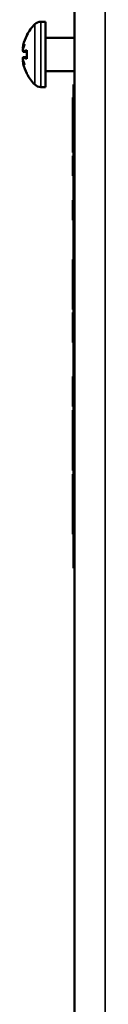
# Model space of a CAD drawing. Header units: inches. Extents: x 3.3 to 58.3, y 0.8 to 38.3.
# Tile 4 of 162: x 3.311 to 3.651, y 19.05 to 23.123. Entities that reach past the tile are written whole.
import ezdxf

# ---------------------------------------------------------------- set-up
doc = ezdxf.new("R2010")
doc.units = ezdxf.units.IN
doc.header["$MEASUREMENT"] = 0
doc.layers.add('Visible (ANSI)', color=7, linetype='Continuous', lineweight=50)
doc.layers.add('Visible Narrow (ANSI)', color=7, linetype='Continuous', lineweight=35)

msp = doc.modelspace()

# ---------------------------------------------------------------- linework, layer by layer
at = {"layer": 'Visible (ANSI)'}
for p, q in [((3.5247, 15.3294), (3.5247, 24.4166)), ((3.3845, 23.1141), (3.4047, 23.1141)), ((3.4047, 22.8441), (3.4047, 23.1141)), ((3.3263, 23.0558), (3.3263, 23.0557)), ((3.4047, 23.0481), (3.5247, 23.0481)), ((3.3119, 22.9904), (3.3263, 22.9892)), ((3.3263, 22.9967), (3.3263, 22.9616)), ((3.3119, 22.9678), (3.3263, 22.9691)), ((3.3263, 22.9026), (3.3263, 22.9025)), ((3.4047, 22.9101), (3.5247, 22.9101)), ((3.5197, 22.8548), (3.5197, 20.8548)), ((3.5247, 22.8548), (3.5197, 22.8548)), ((3.3845, 22.8441), (3.4047, 22.8441)), ((3.5197, 22.8013), (3.5177, 22.8013)), ((3.5177, 22.7634), (3.5177, 22.7655)), ((3.5197, 22.7655), (3.5177, 22.7655)), ((3.5197, 22.7634), (3.5177, 22.7634)), ((3.5197, 22.7599), (3.5177, 22.7599)), ((3.5197, 22.6771), (3.5177, 22.6771)), ((3.5197, 22.6647), (3.5177, 22.6647)), ((3.5197, 22.6574), (3.5177, 22.6574)), ((3.5177, 22.5763), (3.5177, 22.6343)), ((3.5197, 22.5763), (3.5177, 22.5763)), ((3.5197, 22.5729), (3.5177, 22.5729)), ((3.5197, 22.56), (3.5177, 22.56)), ((3.5177, 22.4983), (3.5177, 22.5586)), ((3.5197, 22.5586), (3.5177, 22.5586)), ((3.5177, 22.4786), (3.5177, 22.4983)), ((3.5197, 22.4983), (3.5177, 22.4983)), ((3.5197, 22.4786), (3.5177, 22.4786)), ((3.5197, 22.4772), (3.5177, 22.4772)), ((3.5197, 22.3766), (3.5177, 22.3766)), ((3.5177, 22.2952), (3.5177, 22.3752)), ((3.5197, 22.3752), (3.5177, 22.3752)), ((3.5197, 22.2952), (3.5177, 22.2952)), ((3.5197, 22.2938), (3.5177, 22.2938)), ((3.5197, 22.131), (3.5177, 22.131)), ((3.5177, 22.0848), (3.5177, 22.1275)), ((3.5197, 22.1275), (3.5177, 22.1275)), ((3.5177, 22.053), (3.5177, 22.0848)), ((3.5197, 22.0848), (3.5177, 22.0848)), ((3.5177, 22.0122), (3.5177, 22.053)), ((3.5197, 22.053), (3.5177, 22.053)), ((3.5177, 21.9728), (3.5177, 22.0122)), ((3.5197, 22.0122), (3.5177, 22.0122)), ((3.5177, 21.9275), (3.5177, 21.9728)), ((3.5197, 21.9728), (3.5177, 21.9728)), ((3.5197, 21.9275), (3.5177, 21.9275)), ((3.5197, 21.9241), (3.5177, 21.9241)), ((3.5197, 21.9117), (3.5177, 21.9117)), ((3.5177, 21.8799), (3.5177, 21.9096)), ((3.5197, 21.9096), (3.5177, 21.9096)), ((3.5177, 21.7896), (3.5177, 21.8799)), ((3.5197, 21.8799), (3.5177, 21.8799)), ((3.5197, 21.7896), (3.5177, 21.7896)), ((3.5197, 21.7875), (3.5177, 21.7875)), ((3.5197, 21.6472), (3.5177, 21.6472)), ((3.5177, 21.6027), (3.5177, 21.6099)), ((3.5197, 21.6099), (3.5177, 21.6099)), ((3.5197, 21.6027), (3.5177, 21.6027)), ((3.5177, 21.5644), (3.5177, 21.5743)), ((3.5197, 21.5743), (3.5177, 21.5743)), ((3.5197, 21.5644), (3.5177, 21.5644)), ((3.5197, 21.5231), (3.5177, 21.5231)), ((3.5197, 21.5078), (3.5177, 21.5078)), ((3.5177, 21.4699), (3.5177, 21.472)), ((3.5197, 21.472), (3.5177, 21.472)), ((3.5197, 21.4699), (3.5177, 21.4699)), ((3.5197, 21.4665), (3.5177, 21.4665)), ((3.5197, 21.3837), (3.5177, 21.3837)), ((3.5197, 21.3828), (3.5177, 21.3828)), ((3.5197, 21.3808), (3.5177, 21.3808)), ((3.5197, 21.2608), (3.5177, 21.2608)), ((3.5197, 21.2587), (3.5177, 21.2587)), ((3.5197, 21.2434), (3.5177, 21.2434)), ((3.5177, 21.2055), (3.5177, 21.2076)), ((3.5197, 21.2076), (3.5177, 21.2076)), ((3.5197, 21.2055), (3.5177, 21.2055)), ((3.5197, 21.2021), (3.5177, 21.2021)), ((3.5197, 21.1193), (3.5177, 21.1193)), ((3.5197, 21.1184), (3.5177, 21.1184)), ((3.5177, 21.0806), (3.5177, 21.0826)), ((3.5197, 21.0826), (3.5177, 21.0826)), ((3.5197, 21.0806), (3.5177, 21.0806)), ((3.5197, 21.0771), (3.5177, 21.0771)), ((3.5197, 20.9943), (3.5177, 20.9943)), ((3.5247, 20.8548), (3.5197, 20.8548))]:
    msp.add_line(p, q, dxfattribs=at)
for centre, radius, start, end in [((3.4832, 22.9791), 0.1755, 134.6398, 152.7536), ((3.3845, 23.079), 0.0351, 90, 134.6398), ((3.3343, 23.0558), 0.008, 152.7536, 180), ((3.3343, 22.9025), 0.008, 180, 207.2464), ((3.4832, 22.9791), 0.1755, 207.2464, 225.3602), ((3.3845, 22.8792), 0.0351, 225.3602, 270)]:
    msp.add_arc(centre, radius, start, end, dxfattribs=at)
for centre, major_axis, ratio, start_param, end_param in [((3.4822, 22.9814), (0.1605, 0.0701), 0.976012, 2.262119, 2.506283), ((3.4792, 22.9618), (-0.1696, 0.0388), 0.626898, 6.070023, 6.238274), ((3.4792, 22.9935), (-0.1677, -0.0464), 0.759503, 5.720307, 5.888558), ((3.2971, 23.0122), (-0.0535, 0.0073), 0.095667, 1.843755, 1.871949), ((3.4822, 22.968), (-0.1744, 0.0156), 0.199512, 5.824552, 6.068716), ((3.4792, 22.9648), (0.1677, -0.0464), 0.759503, 3.53622, 3.704471), ((3.2971, 22.9461), (0.0535, 0.0073), 0.095667, 1.269643, 1.297838), ((3.4792, 22.9965), (-0.1696, -0.0388), 0.626898, 0.044912, 0.213162), ((3.4822, 22.9903), (-0.1744, -0.0156), 0.199512, 0.214469, 0.458634), ((3.4822, 22.9769), (-0.1605, 0.0701), 0.976012, 0.635309, 0.879474)]:
    msp.add_ellipse(centre, major_axis=major_axis, ratio=ratio, start_param=start_param, end_param=end_param, dxfattribs=at)
for points, knots in [([(3.3108, 23.0053), (3.3108, 23.0054), (3.3107, 23.0057), (3.3106, 23.0065), (3.3106, 23.0073), (3.3108, 23.0092), (3.3109, 23.0104), (3.3114, 23.013), (3.3116, 23.0144), (3.3121, 23.0165), (3.3122, 23.0172), (3.3124, 23.0179)], [0.0248402, 0.0248402, 0.0248402, 0.0248402, 0.03112088, 0.03112088, 0.04123101, 0.04123101, 0.05146301, 0.05146301, 0.06169501, 0.06169501, 0.06732723, 0.06732723, 0.06732723, 0.06732723]), ([(3.3124, 22.9906), (3.3121, 22.9904), (3.3118, 22.9904), (3.3112, 22.991), (3.311, 22.9915), (3.3107, 22.993), (3.3107, 22.9941), (3.3106, 22.9964), (3.3107, 22.9977), (3.3108, 22.9992), (3.3108, 22.9994), (3.3108, 22.9996)], [0, 0, 0, 0, 0.01045493, 0.01045493, 0.02090987, 0.02090987, 0.03102207, 0.03102207, 0.04113427, 0.04113427, 0.04253967, 0.04253967, 0.04253967, 0.04253967]), ([(3.3263, 22.9967), (3.3263, 22.9969), (3.3265, 22.9971), (3.3269, 22.9973), (3.327, 22.9973), (3.3271, 22.9974)], [0.090439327, 0.090439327, 0.090439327, 0.090439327, 0.097959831, 0.097959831, 0.099602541, 0.099602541, 0.099602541, 0.099602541]), ([(3.3108, 22.9587), (3.3108, 22.9596), (3.3107, 22.9604), (3.3106, 22.9625), (3.3106, 22.9637), (3.3108, 22.9656), (3.3109, 22.9664), (3.3114, 22.9675), (3.3116, 22.9678), (3.3121, 22.9679), (3.3122, 22.9678), (3.3124, 22.9677)], [0.0248402, 0.0248402, 0.0248402, 0.0248402, 0.03112088, 0.03112088, 0.04123101, 0.04123101, 0.05146301, 0.05146301, 0.06169501, 0.06169501, 0.06732723, 0.06732723, 0.06732723, 0.06732723]), ([(3.3124, 22.9403), (3.3121, 22.9416), (3.3118, 22.9431), (3.3112, 22.9459), (3.311, 22.9473), (3.3107, 22.9495), (3.3107, 22.9505), (3.3106, 22.9521), (3.3107, 22.9526), (3.3108, 22.9529), (3.3108, 22.953), (3.3108, 22.953)], [0, 0, 0, 0, 0.01045493, 0.01045493, 0.02090987, 0.02090987, 0.03102207, 0.03102207, 0.04113427, 0.04113427, 0.04253967, 0.04253967, 0.04253967, 0.04253967]), ([(3.3271, 22.9609), (3.327, 22.961), (3.3269, 22.961), (3.3265, 22.9612), (3.3263, 22.9614), (3.3263, 22.9616)], [0.021013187, 0.021013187, 0.021013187, 0.021013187, 0.022655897, 0.022655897, 0.0301764, 0.0301764, 0.0301764, 0.0301764]), ([(3.5177, 22.7655), (3.5177, 22.771), (3.5177, 22.7765), (3.5177, 22.785), (3.5177, 22.7882), (3.5177, 22.7929), (3.5177, 22.7956), (3.5177, 22.8005), (3.5177, 22.8013), (3.5177, 22.8013)], [-0.265126, -0.265126, -0.265126, -0.265126, -0.1774462, -0.1774462, -0.1131793, -0.1131793, -0.0632734, -0.0632734, 0, 0, 0, 0]), ([(3.5177, 22.7599), (3.5177, 22.7608), (3.5177, 22.7618), (3.5177, 22.7632), (3.5177, 22.7633), (3.5177, 22.7634)], [-0.02660079, -0.02660079, -0.02660079, -0.02660079, -0.00578557, -0.00578557, -0.00391542, -0.00391542, -0.00391542, -0.00391542]), ([(3.5177, 22.7182), (3.5177, 22.7218), (3.5177, 22.7253), (3.5177, 22.7316), (3.5177, 22.7349), (3.5177, 22.7417), (3.5177, 22.7447), (3.5177, 22.7503), (3.5177, 22.7546), (3.5177, 22.7599)], [-0.5995832, -0.5995832, -0.5995832, -0.5995832, -0.4581175, -0.4581175, -0.3374607, -0.3374607, -0.1905298, -0.1905298, 0, 0, 0, 0]), ([(3.5177, 22.6771), (3.5177, 22.6771), (3.5177, 22.6775), (3.5177, 22.6796), (3.5177, 22.6812), (3.5177, 22.6844), (3.5177, 22.6872), (3.5177, 22.6954), (3.5177, 22.7001), (3.5177, 22.7082), (3.5177, 22.7131), (3.5177, 22.7182)], [-0.1116521, -0.1116521, -0.1116521, -0.1116521, -0.1016227, -0.1016227, -0.0895655, -0.0895655, -0.0666991, -0.0666991, -0.0389809, -0.0389809, 0, 0, 0, 0]), ([(3.5177, 22.6647), (3.5177, 22.6656), (3.5177, 22.6668), (3.5177, 22.6694), (3.5177, 22.6708), (3.5177, 22.6726)], [-0.05836585, -0.05836585, -0.05836585, -0.05836585, -0.02602768, -0.02602768, 0, 0, 0, 0]), ([(3.5177, 22.6574), (3.5177, 22.6588), (3.5177, 22.66), (3.5177, 22.6624), (3.5177, 22.6636), (3.5177, 22.6647)], [-0.04396823, -0.04396823, -0.04396823, -0.04396823, -0.02536473, -0.02536473, 0, 0, 0, 0]), ([(3.5177, 22.6343), (3.5177, 22.6397), (3.5177, 22.6481), (3.5177, 22.6539), (3.5177, 22.6561), (3.5177, 22.6574)], [-0.0475664, -0.0475664, -0.0475664, -0.0475664, -0.01629537, -0.01629537, 0, 0, 0, 0]), ([(3.5177, 22.5729), (3.5177, 22.5729), (3.5177, 22.5736), (3.5177, 22.5756), (3.5177, 22.5759), (3.5177, 22.5763)], [-0.5784243, -0.5784243, -0.5784243, -0.5784243, -0.4607074, -0.4607074, -0.4382892, -0.4382892, -0.4382892, -0.4382892]), ([(3.5177, 22.4772), (3.5177, 22.4772), (3.5177, 22.4775), (3.5177, 22.4783), (3.5177, 22.4784), (3.5177, 22.4786)], [-0.23136971, -0.23136971, -0.23136971, -0.23136971, -0.18428295, -0.18428295, -0.17531567, -0.17531567, -0.17531567, -0.17531567]), ([(3.5177, 21.7875), (3.5177, 21.7875), (3.5177, 21.7879), (3.5177, 21.789), (3.5177, 21.7893), (3.5177, 21.7896)], [-0.11165206, -0.11165206, -0.11165206, -0.11165206, -0.10162273, -0.10162273, -0.09904792, -0.09904792, -0.09904792, -0.09904792]), ([(3.5177, 21.6099), (3.5177, 21.6148), (3.5177, 21.6195), (3.5177, 21.6278), (3.5177, 21.6314), (3.5177, 21.6387), (3.5177, 21.6415), (3.5177, 21.6463), (3.5177, 21.6472), (3.5177, 21.6472)], [-0.1712794, -0.1712794, -0.1712794, -0.1712794, -0.1370868, -0.1370868, -0.1063798, -0.1063798, -0.0646198, -0.0646198, 0, 0, 0, 0]), ([(3.5177, 21.5857), (3.5177, 21.591), (3.5177, 21.597), (3.5177, 21.6024), (3.5177, 21.6025), (3.5177, 21.6027)], [-0.06090304, -0.06090304, -0.06090304, -0.06090304, -0.01986028, -0.01986028, -0.01863557, -0.01863557, -0.01863557, -0.01863557]), ([(3.5177, 21.5231), (3.5177, 21.5231), (3.5177, 21.5236), (3.5177, 21.5258), (3.5177, 21.5274), (3.5177, 21.5344), (3.5177, 21.5389), (3.5177, 21.5494), (3.5177, 21.5568), (3.5177, 21.5644)], [-0.1934272, -0.1934272, -0.1934272, -0.1934272, -0.1338203, -0.1338203, -0.098542, -0.098542, -0.0595575, -0.0595575, 0, 0, 0, 0]), ([(3.5177, 21.472), (3.5177, 21.474), (3.5177, 21.4759), (3.5177, 21.4796), (3.5177, 21.4814), (3.5177, 21.4869), (3.5177, 21.4902), (3.5177, 21.498), (3.5177, 21.502), (3.5177, 21.5066), (3.5177, 21.5078), (3.5177, 21.5078)], [-0.1723082, -0.1723082, -0.1723082, -0.1723082, -0.1564478, -0.1564478, -0.1400334, -0.1400334, -0.1050876, -0.1050876, -0.0466288, -0.0466288, 0, 0, 0, 0]), ([(3.5177, 21.4665), (3.5177, 21.4673), (3.5177, 21.4684), (3.5177, 21.4697), (3.5177, 21.4698), (3.5177, 21.4699)], [-0.02660079, -0.02660079, -0.02660079, -0.02660079, -0.00578557, -0.00578557, -0.00391542, -0.00391542, -0.00391542, -0.00391542]), ([(3.5177, 21.4248), (3.5177, 21.4266), (3.5177, 21.4288), (3.5177, 21.4336), (3.5177, 21.436), (3.5177, 21.4428), (3.5177, 21.4477), (3.5177, 21.4583), (3.5177, 21.4633), (3.5177, 21.4665)], [-0.267374, -0.267374, -0.267374, -0.267374, -0.2317938, -0.2317938, -0.1934885, -0.1934885, -0.1119705, -0.1119705, 0, 0, 0, 0]), ([(3.5177, 21.3837), (3.5177, 21.3837), (3.5177, 21.3846), (3.5177, 21.3883), (3.5177, 21.3909), (3.5177, 21.3984), (3.5177, 21.4033), (3.5177, 21.412), (3.5177, 21.4156), (3.5177, 21.421), (3.5177, 21.423), (3.5177, 21.4248)], [-0.1079693, -0.1079693, -0.1079693, -0.1079693, -0.0849084, -0.0849084, -0.0623021, -0.0623021, -0.0338251, -0.0338251, -0.0135201, -0.0135201, 0, 0, 0, 0]), ([(3.5177, 21.3212), (3.5177, 21.3275), (3.5177, 21.3339), (3.5177, 21.3473), (3.5177, 21.3525), (3.5177, 21.361), (3.5177, 21.3656), (3.5177, 21.3736), (3.5177, 21.3758), (3.5177, 21.3798), (3.5177, 21.3808), (3.5177, 21.3808)], [-0.176752, -0.176752, -0.176752, -0.176752, -0.15182, -0.15182, -0.1230042, -0.1230042, -0.094791, -0.094791, -0.066221, -0.066221, 0, 0, 0, 0]), ([(3.5177, 21.264), (3.5177, 21.2652), (3.5177, 21.2671), (3.5177, 21.2717), (3.5177, 21.275), (3.5177, 21.285), (3.5177, 21.2897), (3.5177, 21.299), (3.5177, 21.3093), (3.5177, 21.3212)], [-0.1581674, -0.1581674, -0.1581674, -0.1581674, -0.132027, -0.132027, -0.1115569, -0.1115569, -0.0901642, -0.0901642, 0, 0, 0, 0]), ([(3.5177, 21.2608), (3.5177, 21.2608), (3.5177, 21.2611), (3.5177, 21.2621), (3.5177, 21.263), (3.5177, 21.264)], [-0.05661652, -0.05661652, -0.05661652, -0.05661652, -0.02996218, -0.02996218, 0, 0, 0, 0]), ([(3.5177, 21.2587), (3.5177, 21.2587), (3.5177, 21.259), (3.5177, 21.2602), (3.5177, 21.2605), (3.5177, 21.2608)], [-0.11165206, -0.11165206, -0.11165206, -0.11165206, -0.10162273, -0.10162273, -0.09904792, -0.09904792, -0.09904792, -0.09904792]), ([(3.5177, 21.2076), (3.5177, 21.2096), (3.5177, 21.2115), (3.5177, 21.2152), (3.5177, 21.217), (3.5177, 21.2225), (3.5177, 21.2258), (3.5177, 21.2336), (3.5177, 21.2376), (3.5177, 21.2422), (3.5177, 21.2434), (3.5177, 21.2434)], [-0.1723082, -0.1723082, -0.1723082, -0.1723082, -0.1564478, -0.1564478, -0.1400334, -0.1400334, -0.1050876, -0.1050876, -0.0466288, -0.0466288, 0, 0, 0, 0]), ([(3.5177, 21.2021), (3.5177, 21.2029), (3.5177, 21.204), (3.5177, 21.2053), (3.5177, 21.2054), (3.5177, 21.2055)], [-0.02660079, -0.02660079, -0.02660079, -0.02660079, -0.00578557, -0.00578557, -0.00391542, -0.00391542, -0.00391542, -0.00391542]), ([(3.5177, 21.1604), (3.5177, 21.1622), (3.5177, 21.1644), (3.5177, 21.1692), (3.5177, 21.1716), (3.5177, 21.1784), (3.5177, 21.1833), (3.5177, 21.1939), (3.5177, 21.1989), (3.5177, 21.2021)], [-0.267374, -0.267374, -0.267374, -0.267374, -0.2317938, -0.2317938, -0.1934885, -0.1934885, -0.1119705, -0.1119705, 0, 0, 0, 0]), ([(3.5177, 21.1193), (3.5177, 21.1193), (3.5177, 21.1202), (3.5177, 21.1239), (3.5177, 21.1265), (3.5177, 21.134), (3.5177, 21.1389), (3.5177, 21.1476), (3.5177, 21.1512), (3.5177, 21.1566), (3.5177, 21.1586), (3.5177, 21.1604)], [-0.1079693, -0.1079693, -0.1079693, -0.1079693, -0.0849084, -0.0849084, -0.0623021, -0.0623021, -0.0338251, -0.0338251, -0.0135201, -0.0135201, 0, 0, 0, 0]), ([(3.5177, 21.0826), (3.5177, 21.0881), (3.5177, 21.0936), (3.5177, 21.1021), (3.5177, 21.1053), (3.5177, 21.1101), (3.5177, 21.1128), (3.5177, 21.1176), (3.5177, 21.1184), (3.5177, 21.1184)], [-0.265126, -0.265126, -0.265126, -0.265126, -0.1774462, -0.1774462, -0.1131793, -0.1131793, -0.0632734, -0.0632734, 0, 0, 0, 0]), ([(3.5177, 21.0771), (3.5177, 21.078), (3.5177, 21.079), (3.5177, 21.0803), (3.5177, 21.0804), (3.5177, 21.0806)], [-0.02660079, -0.02660079, -0.02660079, -0.02660079, -0.00578557, -0.00578557, -0.00391542, -0.00391542, -0.00391542, -0.00391542]), ([(3.5177, 21.0354), (3.5177, 21.039), (3.5177, 21.0425), (3.5177, 21.0488), (3.5177, 21.052), (3.5177, 21.0589), (3.5177, 21.0619), (3.5177, 21.0675), (3.5177, 21.0718), (3.5177, 21.0771)], [-0.5995832, -0.5995832, -0.5995832, -0.5995832, -0.4581175, -0.4581175, -0.3374607, -0.3374607, -0.1905298, -0.1905298, 0, 0, 0, 0]), ([(3.5177, 20.9943), (3.5177, 20.9943), (3.5177, 20.9946), (3.5177, 20.9967), (3.5177, 20.9983), (3.5177, 21.0016), (3.5177, 21.0044), (3.5177, 21.0125), (3.5177, 21.0173), (3.5177, 21.0253), (3.5177, 21.0303), (3.5177, 21.0354)], [-0.1116521, -0.1116521, -0.1116521, -0.1116521, -0.1016227, -0.1016227, -0.0895655, -0.0895655, -0.0666991, -0.0666991, -0.0389809, -0.0389809, 0, 0, 0, 0])]:
    msp.add_open_spline(points, degree=3, knots=knots, dxfattribs=at)
for points in [[(3.5177, 22.6726), (3.5177, 22.674), (3.5177, 22.6755), (3.5177, 22.6771)], [(3.5177, 22.5586), (3.5177, 22.5596), (3.5177, 22.56), (3.5177, 22.56)], [(3.5177, 22.3752), (3.5177, 22.376), (3.5177, 22.3766), (3.5177, 22.3766)], [(3.5177, 22.2938), (3.5177, 22.2938), (3.5177, 22.2942), (3.5177, 22.2952)], [(3.5177, 22.1275), (3.5177, 22.1297), (3.5177, 22.131), (3.5177, 22.131)], [(3.5177, 21.9241), (3.5177, 21.9241), (3.5177, 21.9252), (3.5177, 21.9275)], [(3.5177, 21.9096), (3.5177, 21.9111), (3.5177, 21.9117), (3.5177, 21.9117)], [(3.5177, 21.5743), (3.5177, 21.5779), (3.5177, 21.5818), (3.5177, 21.5857)], [(3.5177, 21.3808), (3.5177, 21.3823), (3.5177, 21.3828), (3.5177, 21.3828)]]:
    msp.add_open_spline(points, degree=3, dxfattribs=at)
at = {"layer": 'Visible Narrow (ANSI)'}
for p, q in [((3.6507, 24.4166), (3.6507, 15.3294)), ((3.3599, 22.8543), (3.3599, 23.104)), ((3.3845, 23.1141), (3.3845, 22.8441)), ((3.3271, 23.0595), (3.3271, 23.0574)), ((3.3124, 22.9906), (3.3263, 22.9894)), ((3.3271, 22.9974), (3.3271, 22.9609)), ((3.3124, 22.9677), (3.3263, 22.9689)), ((3.3271, 22.9009), (3.3271, 22.8988)), ((3.5197, 22.7182), (3.5177, 22.7182)), ((3.5197, 22.6726), (3.5177, 22.6726)), ((3.5197, 22.6343), (3.5177, 22.6343)), ((3.5197, 21.5857), (3.5177, 21.5857)), ((3.5197, 21.4248), (3.5177, 21.4248)), ((3.5197, 21.3212), (3.5177, 21.3212)), ((3.5197, 21.264), (3.5177, 21.264)), ((3.5197, 21.1604), (3.5177, 21.1604)), ((3.5197, 21.0354), (3.5177, 21.0354))]:
    msp.add_line(p, q, dxfattribs=at)

doc.saveas('drawing.dxf')
